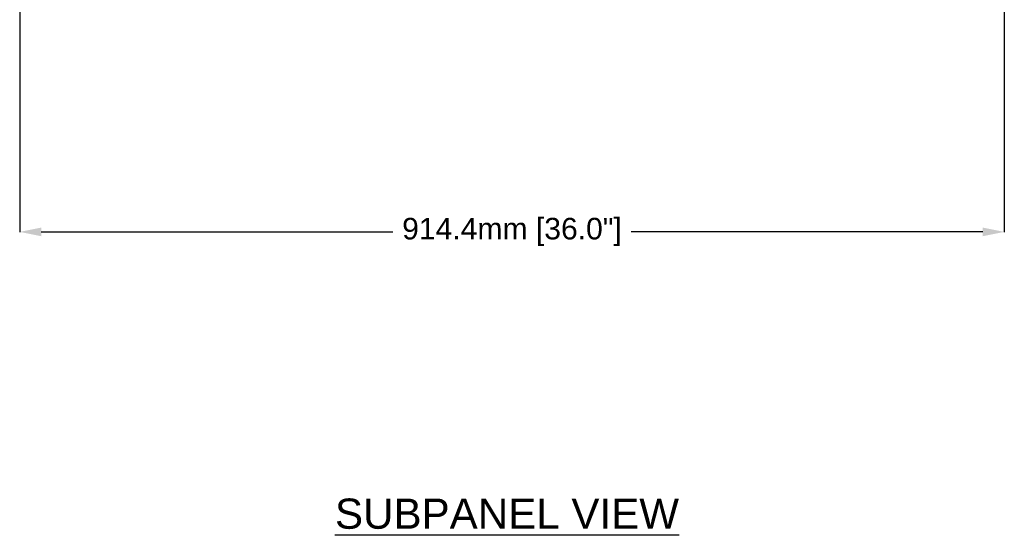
# Model space of a CAD drawing. Header units: inches. Extents: x 2934 to 6866, y 422 to 3136.
# Tile 1 of 84: x 3142 to 4057, y 621 to 1093. Entities that reach past the tile are written whole.
import ezdxf
from ezdxf.enums import TextEntityAlignment as Align

# ---------------------------------------------------------------- set-up
doc = ezdxf.new("R2010")
doc.units = ezdxf.units.IN
doc.header["$MEASUREMENT"] = 0
doc.styles.get("Standard").update_dxf_attribs({"font": 'arial.ttf'})
doc.dimstyles.new('BILLSTYLE', dxfattribs={"dimtxt": 20, "dimasz": 20, "dimexe": 0.25, "dimexo": 0.25, "dimgap": 10, "dimtad": 0, "dimtih": 1, "dimtoh": 1, "dimdec": 1, "dimzin": 4, "dimdsep": 46, "dimtxsty": 'Standard', "dimblk": '_FILLED', "dimcen": 0, "dimadec": 0, "dimazin": 0, "dimtfac": 1, "dimtdec": 1, "dimtofl": 0, "dimtmove": 0, "dimatfit": 3, "dimldrblk": '_FILLED', "dimfxl": 1, "dimtolj": 1, "dimtzin": 4, "dimarcsym": 0})

# ---------------------------------------------------------------- blocks, each defined once
blk = doc.blocks.new('_FILLED')
at = {"color": 0, "linetype": 'ByBlock'}
blk.add_solid([(0, 0), (-1, 0.2), (-1, -0.2)], dxfattribs=at)
blk = doc.blocks.new('*D72')
at = {"color": 0, "lineweight": -2, "transparency": 16777216}
for p, q in [((3142.47, 1106.79), (3142.47, 896.27)), ((4056.87, 1106.79), (4056.87, 896.27)), ((3162.47, 896.52), (3489.13, 896.52)), ((4036.87, 896.52), (3710.21, 896.52))]:
    blk.add_line(p, q, dxfattribs=at)
at = {"layer": 'DEFPOINTS', "color": 0, "transparency": 16777216}
for p in [(3142.47, 1107.04), (4056.87, 1107.04), (4056.87, 896.52)]:
    blk.add_point(p, dxfattribs=at)
at = {"color": 0, "lineweight": -2, "transparency": 16777216, "xscale": 20, "yscale": 20, "zscale": 20, "rotation": 180}
blk.add_blockref('_FILLED', (3142.47, 896.52), dxfattribs=at)
at = {"color": 0, "lineweight": -2, "transparency": 16777216, "xscale": 20, "yscale": 20, "zscale": 20}
blk.add_blockref('_FILLED', (4056.87, 896.52), dxfattribs=at)
at = {"color": 0, "transparency": 16777216, "insert": (3599.67, 896.52), "char_height": 20, "attachment_point": 5}
blk.add_mtext('\\A1;914.4mm [36.0"]', dxfattribs=at)

msp = doc.modelspace()

# ---------------------------------------------------------------- texts
msp.add_text('%%USUBPANEL VIEW', height=28).set_placement((3595.02, 621.09), align=Align.CENTER)

# ---------------------------------------------------------------- dimensions: what is measured, and where the dimension line sits
dim = msp.add_linear_dim(base=(4056.87, 896.52), p1=(3142.47, 1107.04), p2=(4056.87, 1107.04), dimstyle='BILLSTYLE', override={"dimpost": 'mm'})
dim.commit()
dim.dimension.update_dxf_attribs({"geometry": '*D72', "text_midpoint": (3599.67, 896.52)})

doc.saveas('drawing.dxf')
